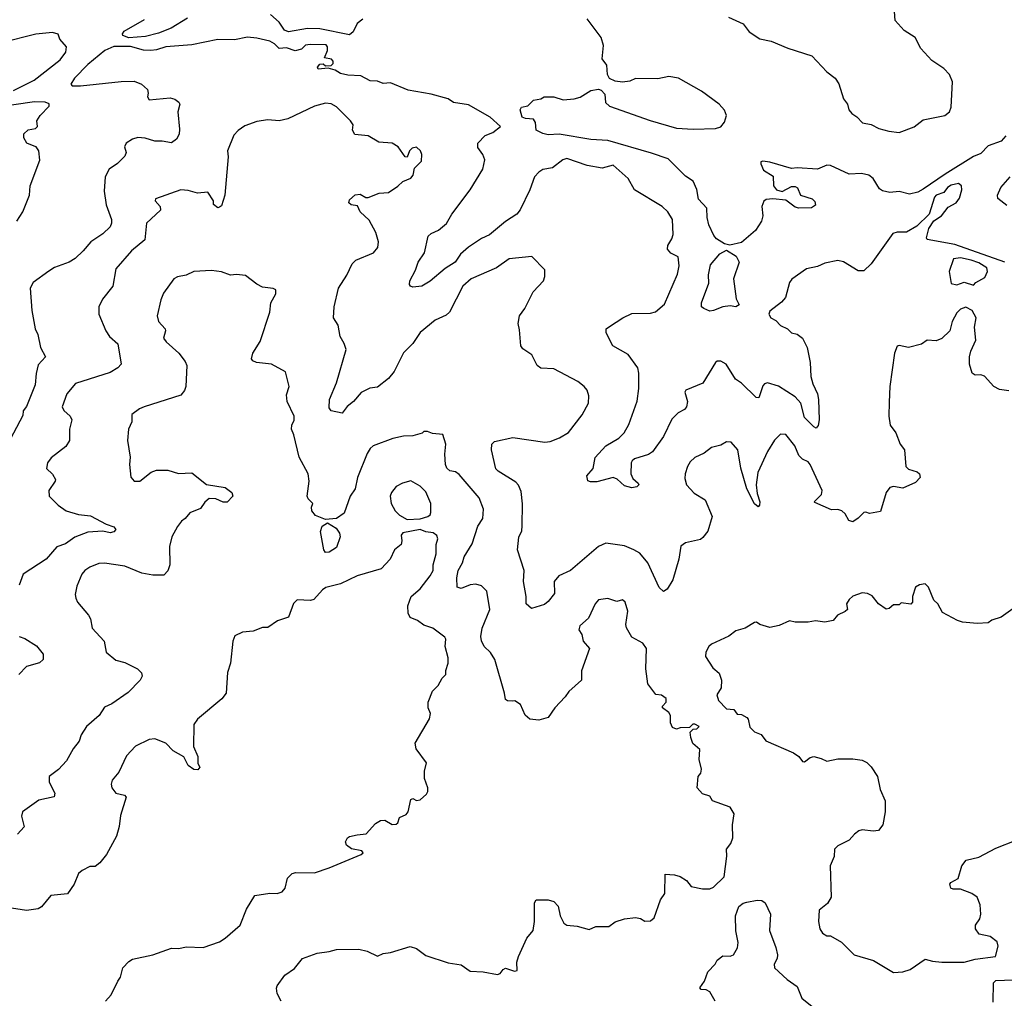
# Model space of a CAD drawing. Extents: x 1690054 to 1842981, y 782881 to 914114.
# Tile 167 of 256: x 1743988 to 1749291, y 832711 to 837980. Entities that reach past the tile are written whole.
import ezdxf

# ---------------------------------------------------------------- set-up
doc = ezdxf.new("R2010")
doc.units = 0

msp = doc.modelspace()

# ---------------------------------------------------------------- linework, layer by layer
at = {"layer": '0CON10XD'}
for points in [[(1745836.2, 837983.8), (1745805, 837960.4), (1745784.6, 837915), (1745765, 837898.7), (1745605, 837931.4), (1745537.8, 837932.2), (1745435, 837915.6), (1745415, 837924.4), (1745385, 837966.7), (1745338.1, 838008.1)], [(1747805, 837994), (1747885, 837958), (1747916.7, 837915), (1747975, 837876.9), (1748035, 837864), (1748125, 837826.7), (1748255, 837785.8), (1748335, 837698.8), (1748380.8, 837665), (1748399.4, 837635), (1748425.7, 837555), (1748446, 837525), (1748454, 837495), (1748470, 837475), (1748497.2, 837457.2), (1748527.8, 837425), (1748575, 837415.5), (1748616.2, 837395), (1748669.1, 837380.9)], [(1748669.1, 837380.9), (1748725, 837372.3), (1748805, 837403.6), (1748855, 837440.8), (1748971.2, 837465), (1748996.3, 837483.7), (1749005, 837510), (1749011.5, 837645), (1748995.5, 837685), (1748965, 837718.1), (1748900.8, 837760.8), (1748842.1, 837825), (1748811.5, 837885), (1748751.2, 837921.2), (1748703.8, 837976.2), (1748700, 838025)], [(1744892, 837988), (1744803.9, 837933.9), (1744735, 837907.5), (1744665, 837890.3), (1744575, 837881.7), (1744543.9, 837895), (1744541.1, 837905), (1744551.4, 837918.6), (1744659.3, 837980.7)], [(1749299.7, 837355), (1749274.5, 837325.5), (1749205, 837300.3), (1749165, 837260.5), (1749125, 837242.9), (1748972.3, 837147.7), (1748855, 837067.1), (1748825, 837051.5), (1748779.8, 837040.2), (1748725, 837055.3), (1748675, 837050.7), (1748635, 837059.3), (1748619.9, 837069.9), (1748584.5, 837124.5), (1748562.4, 837142.4), (1748522.2, 837152.2), (1748455, 837148.8), (1748355, 837195.3), (1748335, 837196.1), (1748285, 837175.7), (1748175, 837182.7), (1748145, 837178.5), (1748027.5, 837212.5), (1747991.2, 837218.8), (1747980, 837215), (1747980, 837205), (1747995, 837170), (1748047, 837137), (1748047.5, 837085), (1748063.8, 837065), (1748095, 837056), (1748145, 837082.5), (1748165, 837082.5), (1748177.5, 837075), (1748193.3, 837035), (1748255.7, 837015.7), (1748271.2, 837001.2), (1748275, 836982.5), (1748252.5, 836967.5), (1748185, 836965.6), (1748165, 836971.4), (1748115, 837009.4), (1748044.2, 837015.8), (1748008.3, 837011.7), (1747996.4, 837003.6), (1747986.2, 836975), (1747990, 836925), (1747984, 836895), (1747951.2, 836845), (1747875, 836780), (1747813.3, 836766.7), (1747785, 836773.8), (1747741.1, 836801.1), (1747727.5, 836817.5), (1747699.4, 836875), (1747690, 836915), (1747688.8, 836965), (1747644.7, 837014.7), (1747635, 837066.7), (1747615, 837110.8), (1747575, 837137.5), (1747481.2, 837231.2), (1747391.2, 837261.2), (1747155, 837330), (1747065, 837334.4), (1746893.5, 837363.5), (1746835, 837360.9), (1746805, 837367.3), (1746769.4, 837385), (1746767.1, 837427.1), (1746755, 837444.3), (1746712.4, 837447.6), (1746694.1, 837455), (1746682.9, 837495), (1746691.4, 837508.6), (1746725, 837516.7), (1746755, 837546.7), (1746795, 837553.8), (1746812.5, 837565), (1746864.6, 837565.4), (1746915, 837549.6), (1746975, 837553.9), (1747006.8, 837563.2), (1747065, 837599.2), (1747105, 837605.6), (1747120.8, 837600.8), (1747139.8, 837579.8), (1747143.1, 837535), (1747164.3, 837515), (1747383.3, 837436.7), (1747525, 837396.5), (1747615, 837390), (1747735, 837394.3), (1747765, 837403.3), (1747785, 837428.9), (1747794.2, 837465), (1747785, 837493.1), (1747756.2, 837525), (1747660.9, 837595), (1747536.2, 837665), (1747485, 837674.4), (1747425, 837661.2), (1747305, 837663.3), (1747275, 837650), (1747235, 837643.3), (1747195, 837648.8), (1747165, 837663.3), (1747154.2, 837685), (1747151.2, 837735), (1747125, 837770), (1747132.1, 837842.1), (1747119.4, 837885), (1747044.5, 837985)], [(1743955, 837599.3), (1744065.1, 837654.9), (1744206.3, 837765), (1744237.1, 837805), (1744240, 837835), (1744203.3, 837875), (1744195, 837902.5), (1744165, 837910.8), (1744075, 837902.7), (1743890.6, 837855)], [(1749060, 837085), (1749045, 837098), (1749005, 837089.2), (1748985, 837076.4), (1748965, 837049.3), (1748924.5, 837035), (1748914.7, 837025), (1748886.2, 836933.8), (1748820.8, 836869.2), (1748765, 836835.4), (1748713.4, 836836.6), (1748691.6, 836828.4), (1748575, 836665.7), (1748535, 836628.8), (1748505, 836628), (1748425, 836676), (1748395, 836684), (1748325, 836670), (1748285, 836650.8), (1748225, 836638), (1748146.1, 836583.9), (1748133.8, 836565), (1748112.5, 836485), (1748091.3, 836458.7), (1748028.3, 836411.7), (1748022.5, 836395), (1748034.4, 836375), (1748060.5, 836360.5), (1748085, 836334), (1748124.4, 836315), (1748145, 836294.7), (1748176.4, 836286.4), (1748203.8, 836265), (1748230, 836215), (1748245.3, 836135.3), (1748249.2, 836059.2), (1748259.5, 836019.5), (1748285.7, 835965.7), (1748290.6, 835935), (1748293.3, 835825), (1748288.6, 835795), (1748278.3, 835781.7), (1748265, 835788), (1748215, 835838), (1748196.1, 835915), (1748165, 835949), (1748075, 836007.9), (1748015, 836024.4), (1748000, 836020), (1747990.7, 836009.3), (1747968.8, 835945), (1747955, 835945.8), (1747875, 836022.5), (1747844.2, 836044.2), (1747794, 836125), (1747765, 836142), (1747745, 836142), (1747735, 836134), (1747667.4, 836022.6), (1747576, 835985), (1747570.6, 835975), (1747584.3, 835925), (1747579.2, 835895), (1747568.5, 835881.5), (1747535, 835862.9), (1747501.4, 835828.6), (1747455, 835736), (1747396, 835654), (1747375, 835640), (1747300, 835615), (1747286.2, 835605), (1747281.2, 835595), (1747280, 835535), (1747290.7, 835510.7), (1747320, 835485), (1747322.5, 835475), (1747312.5, 835465), (1747285, 835458.8), (1747245, 835470), (1747206.4, 835506.4), (1747185, 835515.7), (1747097.2, 835492.8), (1747061.7, 835491.7), (1747047.9, 835497.9), (1747042.5, 835525), (1747076.9, 835563.1), (1747086.9, 835623.1), (1747145.7, 835685), (1747215, 835727.5), (1747243.6, 835756.4), (1747269.4, 835800.6), (1747314.5, 835925.5), (1747323.1, 835995), (1747323.1, 836076.9), (1747317.3, 836105), (1747265, 836177.5), (1747183.3, 836225), (1747146.7, 836295), (1747147.5, 836315), (1747165, 836328.8), (1747236.7, 836375), (1747285, 836398), (1747385, 836399.4), (1747413.2, 836406.8), (1747461.5, 836448.5), (1747530.6, 836609.4), (1747540, 836655), (1747535, 836703.8), (1747495, 836723.1), (1747477.1, 836745), (1747478.6, 836765), (1747500.4, 836799.6), (1747507, 836823), (1747504, 836905), (1747478.6, 836945), (1747448.1, 836975), (1747300, 837065), (1747265.7, 837125.7), (1747185, 837196.2), (1747125, 837180.8), (1747044.3, 837194.3), (1746935, 837232.7), (1746914, 837225), (1746857.8, 837182.2), (1746806.1, 837173.9), (1746785, 837158.6), (1746760.6, 837135), (1746735, 837063.8), (1746684.3, 836955.7), (1746666.4, 836933.6), (1746605, 836893.6), (1746518.4, 836821.6), (1746475, 836801.5), (1746404.6, 836755.4), (1746361.7, 836718.3), (1746332.9, 836675), (1746280, 836640), (1746198, 836572), (1746153.9, 836546.1), (1746105, 836540), (1746092.5, 836545), (1746087.5, 836555), (1746088.8, 836575), (1746119.1, 836630.9), (1746134.6, 836675.4), (1746168, 836725), (1746188.8, 836815), (1746205, 836829.2), (1746243.6, 836846.4), (1746286.4, 836883.6), (1746315, 836932.5), (1746414.7, 837065), (1746482.3, 837175), (1746493.8, 837225), (1746483.2, 837255), (1746455, 837292), (1746455.6, 837315), (1746495, 837357), (1746537.1, 837372.9), (1746578, 837405), (1746522, 837455), (1746405, 837521.9), (1746325.1, 837535.1), (1746295, 837554.7), (1746205, 837579.7), (1746080, 837600), (1745985, 837639.6), (1745946, 837636), (1745915, 837649), (1745875, 837651.6), (1745825, 837678.7), (1745755, 837681.7), (1745715, 837690.5), (1745687.9, 837707.9), (1745649.3, 837719.3), (1745595, 837714.3), (1745592.5, 837725), (1745605, 837740), (1745621.7, 837741.7), (1745635, 837732.5), (1745665, 837733.3), (1745676.7, 837745), (1745676.4, 837756.4), (1745667, 837767), (1745630, 837775), (1745645.6, 837814.4), (1745646.7, 837835), (1745639.4, 837845), (1745552.5, 837847.5), (1745527.6, 837842.4), (1745505, 837822), (1745471.7, 837811.7), (1745425, 837828), (1745385, 837825.7), (1745360.5, 837850.5), (1745335, 837863.9), (1745265, 837881.2), (1745215, 837886.5), (1745145, 837871.6), (1745055, 837872.8), (1744914.5, 837845.5), (1744775, 837834.8), (1744725, 837817.5), (1744695, 837814), (1744655, 837816.8), (1744585, 837835.5), (1744495, 837836.6), (1744445.9, 837815), (1744355, 837739.6), (1744283.1, 837665), (1744263.1, 837633.1), (1744270, 837625), (1744314.7, 837624.7), (1744535, 837646.8), (1744605, 837648.4), (1744643.2, 837633.2), (1744677.1, 837605), (1744680.6, 837585), (1744676, 837565), (1744685, 837548.8), (1744798.7, 837558.7), (1744823, 837553), (1744845, 837536.7), (1744851.2, 837525), (1744839.5, 837485), (1744848.8, 837391.2), (1744846, 837364), (1744833, 837337), (1744805, 837317.5), (1744755, 837326.7), (1744715, 837326.2), (1744663, 837343), (1744625, 837345.6), (1744595, 837336.7), (1744562, 837315), (1744552.5, 837295), (1744561.2, 837265), (1744554.2, 837245), (1744514.3, 837205.7), (1744470.5, 837175), (1744448.2, 837135), (1744443.8, 837056.2), (1744453.6, 836983.6), (1744481.9, 836905), (1744483.3, 836885), (1744475.5, 836865), (1744435, 836827.9), (1744370.6, 836785), (1744330.6, 836735), (1744285.9, 836694.1), (1744255, 836675.5), (1744174.7, 836645.3), (1744144.1, 836625.9), (1744061.2, 836565), (1744044, 836535), (1744054.2, 836415), (1744072, 836315), (1744086, 836285), (1744100, 836215), (1744126.2, 836165), (1744088.2, 836121.8), (1744075.8, 836075), (1744071.8, 836015), (1744025, 835897.5), (1744007.5, 835875), (1744005, 835850), (1743886, 835624)], [(1743972.7, 836895), (1744004.4, 836945.6), (1744040.3, 837035), (1744044.6, 837085.4), (1744096.2, 837223.8), (1744091.4, 837275), (1744076, 837295), (1744065, 837298.6), (1744025.6, 837315.6), (1744010.8, 837345), (1744010, 837365), (1744033.3, 837386.7), (1744073.3, 837395), (1744083.8, 837405), (1744080, 837435), (1744097.8, 837465), (1744146.2, 837515), (1744147.3, 837527.3), (1744125, 837535.6), (1744067.1, 837537.1), (1743855, 837506.9)], [(1745785.8, 835924.2), (1745752.3, 835897.7), (1745725, 835862.5), (1745665, 835873.8), (1745655, 835890), (1745657.1, 835935), (1745694.4, 836025), (1745746.2, 836205), (1745736.4, 836236.4), (1745713.5, 836275), (1745703.3, 836335), (1745678.8, 836375), (1745682.5, 836435), (1745704.6, 836535), (1745750.6, 836605), (1745779.2, 836665), (1745798.8, 836685), (1745894.3, 836725.7), (1745916.6, 836753.4), (1745921.1, 836785), (1745905.6, 836835), (1745870.5, 836900.5), (1745821.2, 836945), (1745808.3, 836978.3), (1745773.6, 836983.6), (1745760, 836995), (1745765, 837010), (1745795, 837037.5), (1745821.7, 837041.7), (1745853, 837023), (1745865, 837023.3), (1745925, 837045.8), (1745975, 837049.4), (1746025.4, 837084.6), (1746051.3, 837108.7), (1746095, 837126.7), (1746107.3, 837142.7), (1746115, 837180), (1746151.7, 837218.3), (1746153.3, 837255), (1746146.7, 837275), (1746125, 837293.3), (1746101.2, 837288.8), (1746087.5, 837275), (1746075, 837240), (1746065, 837242.5), (1746025.9, 837295.9), (1745995, 837316.2), (1745921.7, 837321.7), (1745865, 837355.7), (1745792.6, 837362.6), (1745780, 837385), (1745783.3, 837415), (1745770, 837435), (1745695, 837510.8), (1745665, 837527.1), (1745635, 837530), (1745575, 837514.6), (1745432.9, 837447.1), (1745385, 837435.2), (1745325, 837441.2), (1745265, 837432.9), (1745200.5, 837409.5), (1745165, 837383.3), (1745141.7, 837358.3), (1745107.5, 837275), (1745111.3, 837241.3), (1745093.1, 837035), (1745075, 836977.5), (1745065, 836970), (1745055, 836967.5), (1745032.5, 836985), (1745032.5, 837005), (1745001.7, 837051.7), (1744945, 837045.7), (1744895, 837060.5), (1744855, 837064.4), (1744720, 837015), (1744717.5, 837005), (1744744, 836974), (1744746, 836955), (1744671.8, 836885), (1744661.1, 836795), (1744590.6, 836735), (1744505, 836638), (1744490, 836545), (1744433.8, 836475), (1744414, 836435), (1744414, 836395), (1744452, 836305), (1744472, 836275), (1744515.7, 836235), (1744533.8, 836125), (1744516.2, 836105), (1744475, 836081.1), (1744287.9, 836022.1), (1744241.4, 835965), (1744216.7, 835895), (1744225.4, 835875.4), (1744259.4, 835845), (1744268.1, 835825), (1744256.5, 835775), (1744256.9, 835715), (1744237.2, 835682.8), (1744158, 835622), (1744137.5, 835595), (1744133.2, 835563.2), (1744165, 835532.9), (1744180.6, 835505), (1744179.4, 835495), (1744144.4, 835445), (1744146.4, 835415), (1744195, 835365.7), (1744238.8, 835335), (1744305, 835315.4), (1744368.7, 835308.7), (1744453.5, 835263.5), (1744495, 835250), (1744506, 835235), (1744495, 835222), (1744475, 835217.1), (1744435, 835225.7), (1744355, 835221.8), (1744285, 835194.1), (1744235, 835157.7), (1744187.7, 835142.3), (1744130, 835075), (1744005.8, 834995), (1743984.7, 834935.3)], [(1749305, 836980.5), (1749257, 837017), (1749255.4, 837035), (1749273.1, 837076.9), (1749323.3, 837135)], [(1749295, 836674.6), (1749025, 836769.9), (1748876.2, 836796.2), (1748871.4, 836805), (1748884.5, 836855.5), (1748912, 836898), (1748952.6, 836925), (1748989.1, 836970.9), (1749032.2, 836995), (1749050.7, 837019.3), (1749063.3, 837065), (1749060, 837085)], [(1747705, 836410.8), (1747672.5, 836425), (1747660, 836435), (1747660, 836455), (1747699.1, 836560.9), (1747697.3, 836607.3), (1747709.3, 836660.7), (1747759.7, 836720.3), (1747795, 836740), (1747847.5, 836707.5), (1747864, 836675), (1747832.2, 836585), (1747847.6, 836477.6), (1747863.3, 836445), (1747845, 836433.8), (1747815, 836438.8), (1747775, 836434.3), (1747725, 836414.3), (1747705, 836410.8)], [(1749315, 835982.5), (1749265, 835988.9), (1749235.7, 836005), (1749185, 836061.2), (1749165, 836068.8), (1749135, 836066.7), (1749117.7, 836077.7), (1749104.2, 836125), (1749104.2, 836165), (1749110.8, 836195), (1749138, 836255), (1749131.4, 836325), (1749139.2, 836375), (1749117.5, 836415), (1749085, 836432.5), (1749055, 836422.5), (1749035, 836402.5), (1749011.2, 836355), (1748998.8, 836305), (1748955.6, 836264.4), (1748925, 836251.9), (1748875.9, 836254.1), (1748845, 836234), (1748775, 836216), (1748725, 836226.2), (1748715, 836223.3), (1748700, 836185), (1748674.4, 836005), (1748670.4, 835920.4), (1748670, 835845), (1748676.5, 835796.5), (1748706.7, 835755), (1748730.3, 835695), (1748754.2, 835665), (1748760.3, 835575), (1748775, 835560.4), (1748822, 835545), (1748834, 835535), (1748838.8, 835515), (1748812.2, 835487.8), (1748745, 835458), (1748695, 835466.7), (1748675, 835461.9), (1748654.7, 835435.3), (1748625, 835332), (1748565, 835321.2), (1748545, 835328.8), (1748535, 835326), (1748505, 835296), (1748475, 835276.7), (1748453.6, 835283.6), (1748435, 835320), (1748416.1, 835336.1), (1748395, 835342.5), (1748360.7, 835340.7), (1748270.7, 835380.7), (1748267.5, 835385), (1748306.4, 835423.6), (1748309.4, 835445), (1748245, 835585.6), (1748235, 835600), (1748205, 835614.4), (1748185, 835633.1), (1748163.9, 835685), (1748115, 835746.6), (1748085, 835749.1), (1748054.1, 835715.9), (1748016.2, 835655), (1747963, 835543), (1747954.4, 835475), (1747959.7, 835429.7), (1747973.8, 835385), (1747973.3, 835366.7), (1747965, 835357.5), (1747945, 835373.8), (1747904.3, 835454.3), (1747871.8, 835565), (1747855.7, 835665), (1747820, 835705), (1747795, 835707.5), (1747765, 835690), (1747715, 835676.2), (1747674.4, 835645.6), (1747625, 835622.5), (1747599.8, 835600.2), (1747584.4, 835575), (1747572.5, 835535), (1747570.5, 835510.5), (1747578.8, 835475), (1747620.7, 835430.7), (1747680.8, 835395), (1747718, 835305), (1747693.6, 835226.4), (1747667.7, 835192.3), (1747655, 835182), (1747575, 835163.3), (1747548.6, 835145), (1747537.5, 835075), (1747505.4, 834964.6), (1747475.4, 834914.6), (1747455, 834902), (1747432.4, 834922.4), (1747371.5, 835055), (1747327.4, 835107.4), (1747296.7, 835126.7), (1747245, 835147.3), (1747145, 835162.2), (1747105, 835143.3), (1746954.5, 835015), (1746892.7, 834985), (1746867.5, 834955), (1746869.2, 834890.8), (1746835, 834847.5), (1746815, 834831.4), (1746745, 834810), (1746716.7, 834835), (1746716.7, 834875), (1746701.1, 834955), (1746705.4, 835015.4), (1746669.4, 835125), (1746676.1, 835193.9), (1746692.4, 835227.6), (1746694.5, 835255.5), (1746696.1, 835373.9), (1746689.9, 835439.9), (1746675, 835474.4), (1746660.7, 835490.7), (1746565, 835548.6), (1746552.5, 835562.5), (1746529.2, 835665), (1746530.8, 835695), (1746545, 835709.5), (1746645, 835730.3), (1746815.6, 835705.6), (1746845, 835709.5), (1746895, 835728.6), (1746943.2, 835756.8), (1747018, 835852), (1747051.2, 835915), (1747054, 835955), (1747043.8, 835985), (1747028.8, 836005), (1746995, 836032.9), (1746865, 836100), (1746795, 836104.5), (1746775, 836118.9), (1746746, 836176), (1746698.7, 836208.7), (1746687.5, 836225), (1746679.5, 836310.5), (1746673.5, 836345), (1746680.6, 836385), (1746708.6, 836425), (1746754.5, 836515.5), (1746808.8, 836575), (1746817, 836597), (1746817, 836633), (1746746.7, 836705), (1746625, 836692.5), (1746556.2, 836643.8), (1746418.8, 836585), (1746374, 836545), (1746302.2, 836405), (1746285, 836390), (1746225, 836362.5), (1746145, 836295.6), (1746105, 836236), (1746055, 836185.7), (1746004.6, 836085.4), (1745975, 836049.2), (1745915, 836001.2), (1745874.2, 835995.8), (1745827.7, 835972.3), (1745785.8, 835924.2)], [(1749125, 836550), (1749137.5, 836565), (1749187.3, 836592.7), (1749201.4, 836625), (1749196.9, 836645), (1749155, 836670.9), (1749112, 836685), (1749055, 836697.3), (1749017.5, 836692.5), (1748994.2, 836625), (1749005, 836560), (1749035, 836552.5), (1749075, 836566.2), (1749125, 836550)], [(1745395.6, 832695), (1745375, 832737.5), (1745372, 832765), (1745375, 832777.5), (1745416.7, 832835), (1745468.3, 832871.7), (1745511.2, 832925), (1745590.8, 832955), (1745655, 832963.2), (1745695, 832974.1), (1745815, 832975.3), (1745860, 832965), (1745915, 832938.8), (1745945, 832953.3), (1745985, 832957.5), (1746090.7, 832990.7), (1746125, 832978.8), (1746175, 832942), (1746295, 832902), (1746365, 832890.8), (1746415, 832857.5), (1746485, 832853.8), (1746560.7, 832839.3), (1746576, 832844), (1746592.9, 832867.1), (1746605, 832873.8), (1746653, 832857), (1746668.3, 832861.7), (1746666, 832905), (1746674.4, 832935.6), (1746719.2, 833035), (1746753.6, 833076.4), (1746760, 833125), (1746760, 833225), (1746769.3, 833240.7), (1746835, 833241.4), (1746865, 833232.5), (1746887.6, 833207.6), (1746899.4, 833155), (1746918.6, 833115), (1746935, 833104.5), (1746990.9, 833099.1), (1747055, 833081.2), (1747091.7, 833098.3), (1747161.7, 833098.3), (1747195, 833123.3), (1747245, 833140), (1747305, 833146.7), (1747331.7, 833141.7), (1747355.8, 833125.8), (1747385, 833128.1), (1747405.5, 833145), (1747439.3, 833240.7), (1747462.9, 833275), (1747465, 833380), (1747515, 833376.7), (1747545, 833366.2), (1747580, 833345), (1747605, 833312.5), (1747665, 833300), (1747705, 833300), (1747725, 833308.8), (1747782.2, 833365), (1747797.3, 833477.3), (1747795.8, 833515), (1747818.1, 833545), (1747828.5, 833575), (1747827.3, 833645), (1747835.6, 833705), (1747815, 833740.8), (1747720, 833775), (1747705, 833800), (1747665, 833812.5), (1747637.5, 833845), (1747642.5, 833905), (1747657, 833923), (1747660, 833945), (1747647, 833997), (1747651.7, 834051.7), (1747613.6, 834083.6), (1747602.5, 834115), (1747600, 834145), (1747615, 834160), (1747635, 834162.5), (1747647.5, 834175), (1747625, 834187.5), (1747613, 834187), (1747595, 834170), (1747545, 834167.5), (1747525, 834160), (1747505, 834170), (1747493.3, 834195), (1747493, 834233), (1747485, 834250), (1747450, 834275), (1747450, 834285), (1747470, 834305), (1747470, 834325), (1747445, 834342.5), (1747415, 834346.7), (1747372, 834405), (1747360, 834485), (1747363.3, 834595), (1747345, 834623.3), (1747285.8, 834655.8), (1747256.1, 834706.1), (1747253.6, 834723.6), (1747263.8, 834795), (1747250, 834845), (1747235, 834857.5), (1747205, 834847.5), (1747155, 834863.3), (1747105, 834856.2), (1747086.7, 834835), (1747052.3, 834757.7), (1747004.2, 834715.8), (1747000, 834695), (1747015, 834670), (1747022.5, 834635), (1747057.5, 834595), (1747013.3, 834475), (1747013.8, 834425), (1746945, 834363.3), (1746925.8, 834334.2), (1746870, 834275), (1746835, 834223.3), (1746785, 834208.1), (1746735, 834214.4), (1746710.6, 834235), (1746685, 834293.3), (1746655, 834312.5), (1746641.7, 834311.7), (1746615, 834312.5), (1746605, 834320), (1746600, 834355), (1746546.9, 834535), (1746523.8, 834573.8), (1746488.9, 834605), (1746475, 834636.7), (1746471.4, 834658.6), (1746478.2, 834705), (1746520, 834805), (1746503.6, 834903.6), (1746475, 834931.9), (1746445, 834940.4), (1746415, 834937.1), (1746365, 834916.9), (1746344.4, 834925), (1746341.8, 834975), (1746350, 835015), (1746373.3, 835055), (1746382.6, 835087.4), (1746425, 835157.5), (1746456.3, 835253.7), (1746482.1, 835295), (1746485.4, 835344.6), (1746462.7, 835405), (1746355, 835531.2), (1746335, 835545.8), (1746305, 835552), (1746289.2, 835565), (1746281.9, 835585), (1746278.5, 835641.5), (1746282.9, 835695), (1746266.7, 835746.7), (1746211.7, 835751.7), (1746185, 835762.5), (1746165, 835762.5), (1746155.9, 835754.1), (1746105, 835739.2), (1746055, 835738), (1745997.5, 835725), (1745891.9, 835685), (1745875, 835671.5), (1745859.7, 835645), (1745807.3, 835515), (1745794.2, 835455), (1745768.2, 835415), (1745736.2, 835323.8), (1745695, 835294.2), (1745635, 835289.2), (1745581.2, 835311.2), (1745560.8, 835335), (1745558.8, 835355), (1745567.5, 835375), (1745541.2, 835401.2), (1745536.2, 835415), (1745546.9, 835495), (1745541.9, 835535), (1745494, 835624), (1745465.4, 835745.4), (1745452, 835775), (1745453.6, 835796.4), (1745466.4, 835823.6), (1745466.2, 835845), (1745428.8, 835925), (1745425, 835960), (1745440, 836005), (1745420, 836085), (1745345, 836125.8), (1745263.9, 836133.9), (1745243.6, 836143.6), (1745236.7, 836155), (1745243.8, 836185), (1745283.2, 836246.8), (1745335.5, 836405), (1745340, 836455), (1745368, 836505), (1745366.7, 836525), (1745353, 836533), (1745295, 836540), (1745265, 836556), (1745205, 836602.9), (1745155, 836608), (1745123.9, 836603.9), (1745075, 836622), (1745020.5, 836630.5), (1744925, 836624.3), (1744885, 836604.4), (1744837.5, 836595), (1744818.8, 836585), (1744762.4, 836507.6), (1744747.3, 836472.7), (1744728, 836385), (1744736.2, 836355), (1744771.2, 836315), (1744773.8, 836305), (1744763.3, 836265), (1744776.2, 836245), (1744844.6, 836184.6), (1744879.8, 836139.8), (1744887.9, 836117.9), (1744882, 836005), (1744875.7, 835984.3), (1744855, 835958), (1744657.5, 835895), (1744633.3, 835885), (1744592.5, 835855), (1744591.2, 835815), (1744574.2, 835775), (1744568.1, 835715), (1744583.1, 835625), (1744580, 835585), (1744586.6, 835516.6), (1744605, 835496), (1744634.2, 835495.8), (1744696.3, 835543.7), (1744725, 835554.2), (1744785, 835554.3), (1744843, 835537), (1744915, 835540.8), (1744995, 835477.5), (1745095, 835461.2), (1745130, 835435), (1745136.7, 835415), (1745105, 835382.5), (1745083, 835383), (1745045, 835400), (1745008.3, 835401.7), (1744985, 835382.5), (1744962, 835348), (1744905, 835324.2), (1744880, 835295), (1744859.1, 835280.9), (1744837.9, 835252.1), (1744808, 835195), (1744794.3, 835144.3), (1744795.8, 835045), (1744786.4, 835013.6), (1744765, 834990), (1744705, 834988.9), (1744645, 834999.4), (1744555, 835037.5), (1744445, 835054.5), (1744415, 835052.5), (1744365, 835031.9), (1744338, 835015), (1744322.9, 834995), (1744295, 834930), (1744286.2, 834885), (1744291.2, 834865), (1744300, 834845), (1744358.8, 834775), (1744368.8, 834755), (1744378.8, 834705), (1744442.5, 834635), (1744453.8, 834575), (1744505, 834531.4), (1744555, 834518.6), (1744623.3, 834485), (1744644, 834464), (1744648, 834445), (1744637.5, 834425), (1744572.4, 834357.6), (1744485, 834297.1), (1744445, 834278.8), (1744416.6, 834233.4), (1744348, 834175), (1744319.7, 834130.3), (1744308.6, 834095), (1744275.7, 834055), (1744240, 833990), (1744197, 833943), (1744146.7, 833905), (1744146.2, 833875), (1744177.5, 833815), (1744174.1, 833795.9), (1744091.5, 833778.5), (1744003.8, 833715), (1743997.7, 833692.3), (1744012, 833635), (1743975.5, 833594.5)], [(1746075, 835288.9), (1746145, 835292.7), (1746186.2, 835305), (1746199.2, 835315), (1746203.2, 835326.8), (1746202.2, 835375), (1746175, 835437.5), (1746145, 835468.5), (1746095, 835497.5), (1746050, 835485), (1746015, 835466.9), (1745990.8, 835435), (1745984.1, 835414.1), (1745988.8, 835375), (1746010, 835335), (1746033.4, 835313.4), (1746075, 835288.9)], [(1745635, 835111.2), (1745625.7, 835125.7), (1745608.5, 835225), (1745616.3, 835253.7), (1745645, 835271.2), (1745692.6, 835242.6), (1745710, 835215), (1745714.2, 835195), (1745695, 835138.8), (1745655, 835114), (1745635, 835111.2)], [(1746198.9, 834985), (1746215.6, 835015), (1746215.6, 835045), (1746231.4, 835105), (1746232, 835155), (1746240, 835185), (1746235, 835203.8), (1746215, 835216.9), (1746175, 835222.5), (1746145, 835234.5), (1746052.2, 835217.8), (1746043.1, 835205), (1746046.9, 835175), (1746042, 835155), (1746007.1, 835125), (1745984, 835075), (1745935, 835024), (1745805, 834985.7), (1745715, 834943.1), (1745637, 834923), (1745618.8, 834911.2), (1745571.7, 834858.3), (1745555, 834853.3), (1745483, 834857), (1745463, 834837), (1745435, 834762.5), (1745376.7, 834743.3), (1745325, 834707.5), (1745295, 834707.5), (1745245, 834687.5), (1745188.3, 834681.7), (1745147, 834663), (1745136.4, 834633.6), (1745123.8, 834515), (1745108, 834465), (1745100.6, 834355), (1745076.9, 834323.1), (1744945.8, 834215), (1744926, 834185), (1744923.6, 834066.4), (1744946.7, 834013.3), (1744947.5, 833975), (1744957.5, 833955), (1744948.3, 833941.7), (1744925, 833943.3), (1744895, 833964), (1744871.7, 834011.7), (1744815, 834043.8), (1744775, 834085.6), (1744715, 834108.8), (1744685, 834104), (1744611.3, 834068.7), (1744563.5, 834016.5), (1744521.1, 833928.9), (1744486, 833885), (1744480.8, 833865), (1744484.4, 833844.4), (1744505, 833816.2), (1744552.5, 833805), (1744562, 833795), (1744530.6, 833695), (1744524.4, 833635.6), (1744510, 833585), (1744455, 833485.4), (1744418.9, 833441.1), (1744395, 833421.5), (1744365, 833420), (1744325, 833399.2), (1744305, 833383.3), (1744282.2, 833325), (1744245, 833274.2), (1744155, 833264.2), (1744105, 833203.3), (1744087.3, 833192.7), (1744025, 833184.2), (1743944.1, 833195.9)], [(1744450, 832695), (1744480.5, 832729.5), (1744517, 832803), (1744530, 832825), (1744543.6, 832875), (1744575, 832909.4), (1744595, 832921.4), (1744705, 832945.8), (1744805, 832982), (1744845, 832980), (1744885, 832989.2), (1744976.1, 832983.9), (1745065, 833016), (1745095, 833034.4), (1745175.4, 833104.6), (1745209.1, 833190.9), (1745254, 833265), (1745335, 833277.7), (1745375, 833274.8), (1745401.3, 833285), (1745417.1, 833305), (1745431.1, 833358.9), (1745455, 833383.3), (1745475, 833388.1), (1745575, 833387.1), (1745655, 833413.3), (1745826.7, 833485), (1745837.5, 833495), (1745830, 833505), (1745775, 833516.7), (1745747.5, 833535), (1745743, 833553), (1745753.3, 833575), (1745765, 833583.3), (1745805, 833592), (1745855, 833596.7), (1745905, 833652.5), (1745930.7, 833669.3), (1745955, 833670), (1745995, 833646.7), (1746015, 833648.1), (1746023.8, 833656.2), (1746034.4, 833685.6), (1746068.8, 833701.2), (1746081.2, 833715), (1746095, 833782.5), (1746105, 833786.7), (1746125, 833776.7), (1746145, 833780), (1746179.5, 833810.5), (1746186.7, 833825), (1746186.7, 833845), (1746167.5, 833895), (1746167.5, 833935), (1746179.3, 833979.3), (1746124, 834055), (1746118, 834085), (1746195, 834216.7), (1746200.8, 834245), (1746187.5, 834275), (1746188.6, 834305), (1746210.8, 834365), (1746242, 834395), (1746264.3, 834435.7), (1746283.3, 834455), (1746283.6, 834476.4), (1746296.2, 834515), (1746296, 834545), (1746278.8, 834605), (1746283.8, 834645), (1746278, 834655), (1746213.8, 834705), (1746165, 834720), (1746130, 834745), (1746091.4, 834761.4), (1746081.2, 834785), (1746078, 834825), (1746097.1, 834875), (1746145, 834915.7), (1746198.9, 834985)], [(1749363, 834827), (1749275, 834763.3), (1749225, 834746.7), (1749205, 834733.3), (1749145, 834730), (1749067, 834737), (1749040, 834745), (1748958.3, 834788.3), (1748932.5, 834835), (1748912.5, 834855), (1748882.5, 834925), (1748865, 834942.5), (1748835, 834938), (1748813.8, 834925), (1748796, 834875), (1748797.5, 834845), (1748787, 834833), (1748735, 834840), (1748725, 834830), (1748695, 834830), (1748670.7, 834809.3), (1748655, 834806.2), (1748614.3, 834834.3), (1748578.8, 834878.8), (1748555, 834890), (1748525, 834893.8), (1748475, 834875.6), (1748455, 834858.6), (1748442, 834835), (1748447.5, 834805), (1748435, 834793.3), (1748392.5, 834775), (1748370, 834745), (1748325, 834736.2), (1748275, 834743.8), (1748235, 834736.2), (1748165, 834736.2), (1748135, 834743.8), (1748078.3, 834718.3), (1748028.3, 834708.3), (1747974.1, 834724.1), (1747955.8, 834735.8), (1747945, 834733.8), (1747895.9, 834704.1), (1747845, 834690), (1747808.3, 834661.7), (1747715, 834618.8), (1747700, 834605), (1747684, 834575), (1747682.3, 834552.3), (1747721.2, 834491.2), (1747755, 834462.5), (1747768.8, 834425), (1747766.4, 834383.6), (1747743.3, 834345), (1747752.5, 834315), (1747795, 834270), (1747835, 834266.7), (1747851.7, 834241.7), (1747875, 834238.8), (1747903.9, 834223.9), (1747912.5, 834215), (1747920.7, 834170.7), (1747946.2, 834146.2), (1747981.7, 834131.7), (1748007.7, 834097.7), (1748155, 834032.5), (1748185, 834012.5), (1748205, 833986.7), (1748215.8, 833984.2), (1748245, 834007.5), (1748265, 834012.5), (1748305, 834002.5), (1748335, 833987.5), (1748395, 834000), (1748475, 834000), (1748525, 833993.3), (1748550.7, 833980.7), (1748575, 833957.5), (1748608.6, 833905), (1748623.3, 833835), (1748648.8, 833775), (1748649.4, 833715), (1748637.8, 833645), (1748614.2, 833615), (1748585, 833610.7), (1748525, 833618), (1748507.7, 833612.3), (1748484.3, 833595.7), (1748455, 833562.2), (1748395, 833532.9), (1748376, 833515), (1748374.2, 833475), (1748352.5, 833425), (1748358, 833255), (1748338.8, 833221.2), (1748293.3, 833185), (1748290, 833125), (1748298, 833085), (1748311.7, 833061.7), (1748335, 833046.7), (1748355, 833047.5), (1748415, 833013.3), (1748482.5, 832945), (1748587.5, 832915), (1748695, 832850)], [(1743985, 834659.2), (1744015, 834648.1), (1744079.1, 834609.1), (1744114.6, 834565), (1744114.4, 834535), (1744095, 834517.1), (1744025, 834497.8), (1743983.1, 834455)], [(1748695, 832850), (1748745, 832853.3), (1748783.6, 832866.4), (1748865, 832922), (1748905, 832910.9), (1748955, 832906.2), (1749075, 832906.2), (1749135, 832921.9), (1749243.9, 832936.1), (1749257.9, 832992.1), (1749252, 833015), (1749215, 833044.2), (1749155.9, 833055.9), (1749136.2, 833085), (1749136.7, 833105), (1749160.3, 833139.7), (1749165.6, 833165), (1749161.9, 833215), (1749144.4, 833255), (1749116.2, 833276.2), (1749055, 833299.6), (1749015, 833298.9), (1749004.2, 833305), (1748998.8, 833325), (1749003.8, 833335), (1749043, 833357), (1749062.5, 833425), (1749085.9, 833454.1), (1749155, 833470.6), (1749245, 833519.5), (1749355, 833562.5)], [(1747734.4, 832695), (1747705, 832746), (1747685, 832756.2), (1747658.3, 832758.3), (1747651.7, 832768.3), (1747676.8, 832803.2), (1747695, 832853.8), (1747733.3, 832895), (1747745, 832916.7), (1747775, 832940), (1747815, 832938), (1747833.3, 832945), (1747855, 832983.3), (1747858.3, 833011.7), (1747845.3, 833075), (1747843.6, 833155), (1747861.5, 833205), (1747885, 833223.6), (1747905, 833229.6), (1747960.2, 833239.8), (1747985, 833238.5), (1748002.9, 833225), (1748031.5, 833165), (1748026.6, 833076.6), (1748061.5, 832985), (1748069.4, 832945), (1748068, 832925), (1748051.2, 832895), (1748053.3, 832875), (1748121.7, 832811.7), (1748175.5, 832775.5), (1748201.5, 832711.5), (1748256.3, 832666.3)], [(1749230.9, 832690.9), (1749232.4, 832795), (1749245, 832807.3), (1749385, 832813.3)]]:
    msp.add_lwpolyline(points, dxfattribs=at)

doc.saveas('drawing.dxf')
